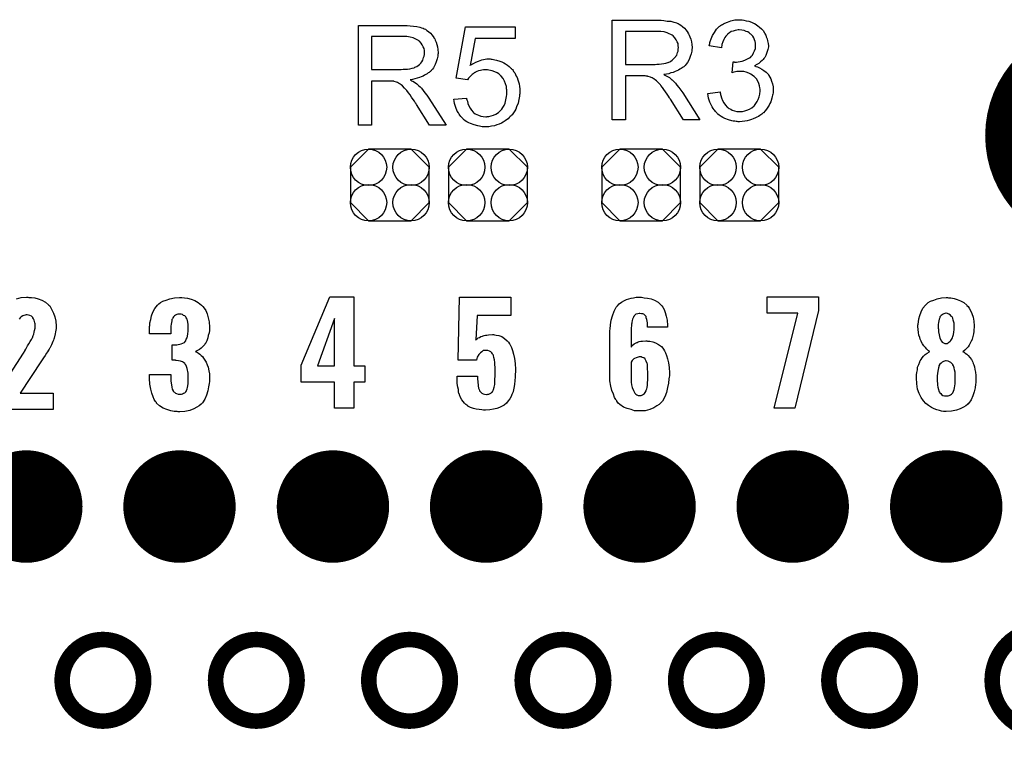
# Model space of a CAD drawing. Extents: x -0.07 to 0.95, y -0.15 to 2.1.
# Tile 17 of 23: x 0.3 to 0.68, y 0.96 to 1.23. Entities that reach past the tile are written whole.
import ezdxf

# ---------------------------------------------------------------- set-up
doc = ezdxf.new("R2010")
doc.units = 0
doc.layers.get('0').update_dxf_attribs({"linetype": 'CONTINUOUS'})
for name, color, linetype in [('gko', 6, 'CONTINUOUS'), ('gto', 2, 'CONTINUOUS'), ('gts', 1, 'CONTINUOUS')]:
    doc.layers.add(name, color=color, linetype=linetype)

# ---------------------------------------------------------------- blocks, each defined once
blk = doc.blocks.new('D47')
at = {"const_width": 0.003}
blk.add_lwpolyline([(-0.0015, 0, 1), (0.0015, 0, 1)], format="xyb", close=True, dxfattribs=at)
blk = doc.blocks.new('D41')
at = {"const_width": 0.0433}
blk.add_lwpolyline([(-0.02165, 0, 1), (0.02165, 0, 1)], format="xyb", close=True, dxfattribs=at)
blk = doc.blocks.new('D84')
blk.add_lwpolyline([(-0.0152, 0.0068), (-0.0152, -0.0068), (-0.0082, -0.0138), (0.0082, -0.0138), (0.0152, -0.0068), (0.0152, 0.0068), (0.0082, 0.0138), (-0.0082, 0.0138)], close=True)
for centre in [(-0.0082, 0.0068), (0.0082, 0.0068), (-0.0082, -0.0068), (0.0082, -0.0068)]:
    blk.add_circle(centre, 0.007)
blk = doc.blocks.new('D61')
at = {"const_width": 0.02165}
blk.add_lwpolyline([(-0.010825, 0, 1), (0.010825, 0, 1)], format="xyb", close=True, dxfattribs=at)

msp = doc.modelspace()

# ---------------------------------------------------------------- linework, layer by layer
at = {"layer": 'gko', "color": 6, "const_width": 0.006}
for points in [[(0.6941, 1, 1), (0.6941, 0.9606)], [(0.3476, 0.9803, 1), (0.3162, 0.9803)], [(0.4067, 0.9803, 1), (0.3753, 0.9803)], [(0.4657, 0.9803, 1), (0.4343, 0.9803)], [(0.5248, 0.9803, 1), (0.4934, 0.9803)], [(0.5839, 0.9803, 1), (0.5525, 0.9803)], [(0.6429, 0.9803, 1), (0.6115, 0.9803)], [(0.3162, 0.9803, 1), (0.3476, 0.9803)], [(0.3753, 0.9803, 1), (0.4067, 0.9803)], [(0.4343, 0.9803, 1), (0.4657, 0.9803)], [(0.4934, 0.9803, 1), (0.5248, 0.9803)], [(0.5525, 0.9803, 1), (0.5839, 0.9803)], [(0.6115, 0.9803, 1), (0.6429, 0.9803)]]:
    msp.add_lwpolyline(points, format="xyb", dxfattribs=at)
for points in [[(0.3162, 0.9803), (0.3162, 0.9803)], [(0.3476, 0.9803), (0.3476, 0.9803)], [(0.3476, 0.9803), (0.3476, 0.9803)], [(0.3753, 0.9803), (0.3753, 0.9803)], [(0.4067, 0.9803), (0.4067, 0.9803)], [(0.4067, 0.9803), (0.4067, 0.9803)], [(0.4343, 0.9803), (0.4343, 0.9803)], [(0.4657, 0.9803), (0.4657, 0.9803)], [(0.4657, 0.9803), (0.4657, 0.9803)], [(0.4934, 0.9803), (0.4934, 0.9803)], [(0.5248, 0.9803), (0.5248, 0.9803)], [(0.5248, 0.9803), (0.5248, 0.9803)], [(0.5525, 0.9803), (0.5525, 0.9803)], [(0.5839, 0.9803), (0.5839, 0.9803)], [(0.5839, 0.9803), (0.5839, 0.9803)], [(0.6115, 0.9803), (0.6115, 0.9803)], [(0.6429, 0.9803), (0.6429, 0.9803)], [(0.6429, 0.9803), (0.6429, 0.9803)]]:
    msp.add_lwpolyline(points, dxfattribs=at)
at = {"layer": 'gto', "color": 2}
for points in [[(0.5464, 1.2344), (0.5469, 1.2344), (0.548, 1.2343), (0.5492, 1.2341), (0.5506, 1.234), (0.5518, 1.2337), (0.5524, 1.2335), (0.5529, 1.2334), (0.553, 1.2334), (0.553, 1.2333), (0.5534, 1.2331), (0.5539, 1.2329), (0.5545, 1.2325), (0.5551, 1.232), (0.5559, 1.2314), (0.5565, 1.2306), (0.5572, 1.2297), (0.5572, 1.2296), (0.5572, 1.2296), (0.5575, 1.2292), (0.5577, 1.2287), (0.558, 1.228), (0.5583, 1.2271), (0.5586, 1.2261), (0.5587, 1.2251), (0.5588, 1.2239), (0.5588, 1.2239), (0.5588, 1.2237), (0.5588, 1.2235), (0.5587, 1.2233), (0.5587, 1.2229), (0.5587, 1.2225), (0.5585, 1.2215), (0.5581, 1.2204), (0.5577, 1.2193), (0.557, 1.2181), (0.5566, 1.2175), (0.5561, 1.217), (0.5561, 1.2169), (0.556, 1.2169), (0.5559, 1.2167), (0.5556, 1.2165), (0.5554, 1.2163), (0.555, 1.2161), (0.5546, 1.2158), (0.5541, 1.2155), (0.5536, 1.2152), (0.553, 1.2149), (0.5523, 1.2146), (0.5516, 1.2143), (0.5507, 1.2141), (0.5499, 1.2138), (0.549, 1.2136), (0.548, 1.2135), (0.5481, 1.2134), (0.5483, 1.2133), (0.5486, 1.2131), (0.5491, 1.2129), (0.5501, 1.2123), (0.5506, 1.2119), (0.551, 1.2115), (0.5511, 1.2114), (0.5514, 1.2112), (0.5519, 1.2107), (0.5524, 1.2102), (0.553, 1.2094), (0.5537, 1.2085), (0.5545, 1.2075), (0.5552, 1.2064), (0.5618, 1.196), (0.5555, 1.196), (0.5505, 1.204), (0.5505, 1.204), (0.5504, 1.2042), (0.5502, 1.2043), (0.5501, 1.2045), (0.5497, 1.2052), (0.5492, 1.2059), (0.5486, 1.2068), (0.548, 1.2077), (0.5474, 1.2085), (0.5468, 1.2093), (0.5468, 1.2093), (0.5466, 1.2095), (0.5463, 1.2099), (0.5459, 1.2103), (0.5451, 1.2111), (0.5446, 1.2115), (0.5442, 1.2118), (0.5441, 1.2119), (0.544, 1.2119), (0.5438, 1.212), (0.5435, 1.2122), (0.5431, 1.2124), (0.5428, 1.2125), (0.5419, 1.2128), (0.5418, 1.2128), (0.5417, 1.2129), (0.5415, 1.2129), (0.5412, 1.2129), (0.5408, 1.213), (0.5404, 1.213), (0.5398, 1.213), (0.5332, 1.213), (0.5332, 1.196), (0.5281, 1.196), (0.5281, 1.2344), (0.5459, 1.2344), (0.5464, 1.2344)], [(0.5781, 1.2345), (0.5788, 1.2344), (0.5797, 1.2342), (0.5807, 1.234), (0.5817, 1.2336), (0.5827, 1.2332), (0.5827, 1.2332), (0.5828, 1.2331), (0.5831, 1.233), (0.5836, 1.2326), (0.5842, 1.2322), (0.5848, 1.2317), (0.5855, 1.2311), (0.5862, 1.2304), (0.5867, 1.2295), (0.5868, 1.2294), (0.5869, 1.2291), (0.5872, 1.2286), (0.5874, 1.228), (0.5877, 1.2273), (0.5879, 1.2265), (0.5881, 1.2255), (0.5882, 1.2246), (0.5882, 1.2245), (0.5882, 1.2241), (0.5881, 1.2237), (0.588, 1.2231), (0.5878, 1.2224), (0.5875, 1.2216), (0.5872, 1.2208), (0.5868, 1.22), (0.5867, 1.2199), (0.5865, 1.2197), (0.5862, 1.2193), (0.5858, 1.2189), (0.5852, 1.2184), (0.5845, 1.2178), (0.5838, 1.2173), (0.5828, 1.2168), (0.5829, 1.2168), (0.583, 1.2168), (0.5832, 1.2167), (0.5834, 1.2166), (0.584, 1.2164), (0.5848, 1.2161), (0.5857, 1.2156), (0.5865, 1.2151), (0.5874, 1.2144), (0.5882, 1.2135), (0.5882, 1.2134), (0.5884, 1.2131), (0.5888, 1.2125), (0.5891, 1.2118), (0.5894, 1.2109), (0.5898, 1.2099), (0.59, 1.2087), (0.59, 1.2073), (0.59, 1.2073), (0.59, 1.2071), (0.59, 1.2068), (0.59, 1.2065), (0.5899, 1.206), (0.5898, 1.2055), (0.5897, 1.205), (0.5896, 1.2044), (0.5892, 1.203), (0.5888, 1.2023), (0.5885, 1.2017), (0.588, 1.2009), (0.5875, 1.2002), (0.587, 1.1995), (0.5863, 1.1988), (0.5863, 1.1988), (0.5862, 1.1987), (0.5859, 1.1985), (0.5857, 1.1983), (0.5853, 1.198), (0.5849, 1.1977), (0.5844, 1.1974), (0.5838, 1.1971), (0.5832, 1.1968), (0.5824, 1.1964), (0.5817, 1.1962), (0.5809, 1.1959), (0.58, 1.1957), (0.5791, 1.1955), (0.5781, 1.1954), (0.5771, 1.1953), (0.5766, 1.1953), (0.5762, 1.1954), (0.5758, 1.1954), (0.5753, 1.1955), (0.5747, 1.1956), (0.5741, 1.1957), (0.5728, 1.1961), (0.5714, 1.1966), (0.5707, 1.1969), (0.57, 1.1973), (0.5693, 1.1978), (0.5687, 1.1983), (0.5686, 1.1984), (0.5685, 1.1985), (0.5683, 1.1987), (0.5682, 1.1989), (0.5679, 1.1992), (0.5676, 1.1996), (0.5673, 1.1999), (0.567, 1.2004), (0.5666, 1.201), (0.5663, 1.2016), (0.5657, 1.2029), (0.5652, 1.2044), (0.565, 1.2053), (0.5649, 1.2062), (0.5696, 1.2068), (0.5696, 1.2067), (0.5697, 1.2066), (0.5697, 1.2064), (0.5698, 1.2061), (0.5698, 1.2058), (0.5699, 1.2054), (0.5702, 1.2045), (0.5706, 1.2035), (0.5711, 1.2026), (0.5717, 1.2017), (0.5723, 1.2009), (0.5724, 1.2009), (0.5727, 1.2007), (0.5731, 1.2004), (0.5737, 1.2001), (0.5743, 1.1998), (0.5752, 1.1995), (0.5761, 1.1993), (0.5771, 1.1992), (0.5774, 1.1992), (0.5777, 1.1993), (0.5783, 1.1993), (0.5791, 1.1995), (0.5799, 1.1998), (0.5809, 1.2002), (0.5818, 1.2007), (0.5827, 1.2015), (0.5828, 1.2016), (0.5831, 1.2019), (0.5834, 1.2024), (0.5839, 1.2031), (0.5843, 1.2039), (0.5847, 1.2049), (0.5849, 1.206), (0.585, 1.2072), (0.585, 1.2073), (0.585, 1.2074), (0.585, 1.2075), (0.585, 1.2078), (0.5849, 1.2084), (0.5848, 1.2091), (0.5845, 1.21), (0.5842, 1.2109), (0.5836, 1.2118), (0.5829, 1.2126), (0.5828, 1.2127), (0.5825, 1.2129), (0.582, 1.2133), (0.5814, 1.2136), (0.5807, 1.214), (0.5797, 1.2144), (0.5787, 1.2146), (0.5775, 1.2147), (0.577, 1.2147), (0.5766, 1.2146), (0.5761, 1.2146), (0.5756, 1.2145), (0.5749, 1.2144), (0.5742, 1.2142), (0.5747, 1.2184), (0.575, 1.2184), (0.5752, 1.2183), (0.5759, 1.2183), (0.5766, 1.2184), (0.5773, 1.2185), (0.5781, 1.2187), (0.5791, 1.219), (0.5799, 1.2194), (0.5809, 1.2199), (0.5809, 1.2199), (0.581, 1.2199), (0.5813, 1.2201), (0.5817, 1.2205), (0.5821, 1.221), (0.5825, 1.2218), (0.5829, 1.2226), (0.5832, 1.2235), (0.5833, 1.2241), (0.5833, 1.2247), (0.5833, 1.2247), (0.5833, 1.2248), (0.5833, 1.2251), (0.5832, 1.2256), (0.5831, 1.2262), (0.5829, 1.2269), (0.5826, 1.2276), (0.5822, 1.2283), (0.5815, 1.229), (0.5815, 1.229), (0.5812, 1.2292), (0.5808, 1.2295), (0.5803, 1.2299), (0.5797, 1.2301), (0.5789, 1.2304), (0.578, 1.2306), (0.577, 1.2307), (0.5766, 1.2307), (0.5761, 1.2306), (0.5754, 1.2305), (0.5747, 1.2302), (0.5739, 1.23), (0.5732, 1.2295), (0.5724, 1.229), (0.5724, 1.2289), (0.5722, 1.2286), (0.5718, 1.2282), (0.5714, 1.2277), (0.5711, 1.227), (0.5707, 1.2261), (0.5703, 1.225), (0.5701, 1.2238), (0.5654, 1.2246), (0.5654, 1.2247), (0.5655, 1.2249), (0.5655, 1.2251), (0.5656, 1.2254), (0.5657, 1.2258), (0.5658, 1.2262), (0.5662, 1.2273), (0.5667, 1.2285), (0.5674, 1.2297), (0.5682, 1.2309), (0.5693, 1.232), (0.5693, 1.232), (0.5695, 1.2321), (0.5696, 1.2322), (0.5698, 1.2324), (0.5701, 1.2326), (0.5705, 1.2328), (0.5709, 1.233), (0.5714, 1.2333), (0.5725, 1.2337), (0.5738, 1.2342), (0.5753, 1.2345), (0.5761, 1.2346), (0.5774, 1.2346), (0.5781, 1.2345)], [(0.4486, 1.2324), (0.4491, 1.2324), (0.4502, 1.2323), (0.4515, 1.2321), (0.4528, 1.232), (0.454, 1.2317), (0.4546, 1.2315), (0.4551, 1.2314), (0.4552, 1.2314), (0.4552, 1.2313), (0.4556, 1.2311), (0.4561, 1.2309), (0.4567, 1.2305), (0.4573, 1.23), (0.4581, 1.2294), (0.4587, 1.2286), (0.4594, 1.2277), (0.4594, 1.2276), (0.4594, 1.2276), (0.4597, 1.2272), (0.4599, 1.2267), (0.4602, 1.226), (0.4605, 1.2251), (0.4608, 1.2241), (0.4609, 1.2231), (0.461, 1.2219), (0.461, 1.2219), (0.461, 1.2218), (0.461, 1.2215), (0.4609, 1.2213), (0.4609, 1.2209), (0.4609, 1.2205), (0.4607, 1.2195), (0.4603, 1.2184), (0.4599, 1.2173), (0.4592, 1.2161), (0.4588, 1.2155), (0.4583, 1.215), (0.4583, 1.2149), (0.4582, 1.2149), (0.4581, 1.2147), (0.4578, 1.2145), (0.4576, 1.2143), (0.4572, 1.2141), (0.4568, 1.2138), (0.4563, 1.2135), (0.4558, 1.2132), (0.4552, 1.2129), (0.4545, 1.2126), (0.4538, 1.2123), (0.453, 1.2121), (0.4521, 1.2118), (0.4512, 1.2116), (0.4502, 1.2115), (0.4503, 1.2114), (0.4505, 1.2113), (0.4508, 1.2111), (0.4513, 1.2109), (0.4523, 1.2103), (0.4528, 1.2099), (0.4532, 1.2095), (0.4533, 1.2094), (0.4536, 1.2092), (0.4541, 1.2087), (0.4546, 1.2082), (0.4552, 1.2074), (0.4559, 1.2065), (0.4567, 1.2055), (0.4574, 1.2044), (0.4641, 1.194), (0.4577, 1.194), (0.4527, 1.202), (0.4527, 1.202), (0.4526, 1.2022), (0.4525, 1.2023), (0.4523, 1.2025), (0.4519, 1.2032), (0.4514, 1.2039), (0.4508, 1.2048), (0.4502, 1.2057), (0.4496, 1.2065), (0.449, 1.2073), (0.449, 1.2073), (0.4488, 1.2075), (0.4485, 1.2079), (0.4481, 1.2083), (0.4473, 1.2091), (0.4468, 1.2095), (0.4464, 1.2098), (0.4463, 1.2099), (0.4462, 1.2099), (0.446, 1.21), (0.4457, 1.2102), (0.4453, 1.2104), (0.445, 1.2105), (0.4441, 1.2108), (0.444, 1.2108), (0.4439, 1.2109), (0.4437, 1.2109), (0.4434, 1.2109), (0.443, 1.211), (0.4426, 1.211), (0.442, 1.211), (0.4354, 1.211), (0.4354, 1.194), (0.4303, 1.194), (0.4303, 1.2324), (0.4481, 1.2324), (0.4486, 1.2324)], [(0.4907, 1.2274), (0.4753, 1.2274), (0.4733, 1.217), (0.4733, 1.2171), (0.4734, 1.2171), (0.4736, 1.2173), (0.4739, 1.2174), (0.4742, 1.2176), (0.4746, 1.2178), (0.4755, 1.2183), (0.4766, 1.2187), (0.4778, 1.2191), (0.4791, 1.2194), (0.4798, 1.2195), (0.481, 1.2195), (0.4814, 1.2194), (0.4818, 1.2194), (0.4823, 1.2193), (0.4829, 1.2192), (0.4835, 1.219), (0.4848, 1.2186), (0.4855, 1.2184), (0.4863, 1.218), (0.487, 1.2176), (0.4877, 1.2171), (0.4884, 1.2166), (0.489, 1.216), (0.4891, 1.2159), (0.4892, 1.2158), (0.4894, 1.2156), (0.4896, 1.2154), (0.4899, 1.215), (0.4901, 1.2146), (0.4905, 1.2141), (0.4908, 1.2135), (0.4911, 1.2129), (0.4914, 1.2123), (0.4917, 1.2115), (0.492, 1.2107), (0.4922, 1.2099), (0.4924, 1.2089), (0.4925, 1.208), (0.4925, 1.207), (0.4925, 1.2069), (0.4925, 1.2068), (0.4925, 1.2065), (0.4925, 1.2061), (0.4924, 1.2057), (0.4924, 1.2052), (0.4922, 1.2045), (0.4921, 1.2039), (0.4918, 1.2025), (0.4912, 1.201), (0.4909, 1.2002), (0.4905, 1.1995), (0.49, 1.1987), (0.4895, 1.198), (0.4894, 1.1979), (0.4893, 1.1978), (0.4891, 1.1976), (0.4888, 1.1973), (0.4884, 1.1969), (0.488, 1.1965), (0.4874, 1.1961), (0.4868, 1.1957), (0.4861, 1.1952), (0.4854, 1.1948), (0.4845, 1.1944), (0.4836, 1.1941), (0.4827, 1.1938), (0.4816, 1.1936), (0.4805, 1.1934), (0.4794, 1.1933), (0.4789, 1.1933), (0.4785, 1.1934), (0.478, 1.1934), (0.4775, 1.1935), (0.4769, 1.1936), (0.4763, 1.1937), (0.4749, 1.1941), (0.4735, 1.1946), (0.4728, 1.1949), (0.4721, 1.1953), (0.4714, 1.1957), (0.4708, 1.1962), (0.4707, 1.1963), (0.4706, 1.1963), (0.4705, 1.1966), (0.4703, 1.1968), (0.47, 1.1971), (0.4697, 1.1974), (0.4694, 1.1978), (0.4691, 1.1983), (0.4688, 1.1988), (0.4684, 1.1994), (0.4678, 1.2008), (0.4673, 1.2023), (0.4672, 1.2032), (0.467, 1.204), (0.472, 1.2044), (0.472, 1.2044), (0.472, 1.2043), (0.472, 1.2041), (0.4721, 1.2038), (0.4723, 1.2032), (0.4725, 1.2024), (0.4728, 1.2015), (0.4733, 1.2006), (0.4738, 1.1998), (0.4745, 1.199), (0.4746, 1.1989), (0.4748, 1.1987), (0.4753, 1.1984), (0.4759, 1.1981), (0.4765, 1.1978), (0.4774, 1.1975), (0.4783, 1.1973), (0.4794, 1.1972), (0.4797, 1.1972), (0.4799, 1.1973), (0.4806, 1.1973), (0.4814, 1.1976), (0.4823, 1.1978), (0.4833, 1.1983), (0.4843, 1.1989), (0.4847, 1.1993), (0.4851, 1.1998), (0.4852, 1.1998), (0.4853, 1.1999), (0.4854, 1.2), (0.4855, 1.2002), (0.4859, 1.2008), (0.4864, 1.2016), (0.4868, 1.2025), (0.4871, 1.2037), (0.4874, 1.2051), (0.4875, 1.2058), (0.4875, 1.2066), (0.4875, 1.2067), (0.4875, 1.2068), (0.4875, 1.207), (0.4875, 1.2073), (0.4875, 1.2076), (0.4874, 1.208), (0.4873, 1.2089), (0.487, 1.2099), (0.4866, 1.211), (0.486, 1.212), (0.4853, 1.2129), (0.4853, 1.213), (0.4851, 1.213), (0.4849, 1.2133), (0.4844, 1.2137), (0.4837, 1.2141), (0.4828, 1.2145), (0.4818, 1.2149), (0.4806, 1.2152), (0.48, 1.2153), (0.4789, 1.2153), (0.4785, 1.2153), (0.4779, 1.2152), (0.4773, 1.215), (0.4766, 1.2149), (0.4759, 1.2146), (0.4752, 1.2143), (0.4751, 1.2142), (0.4749, 1.2141), (0.4745, 1.2138), (0.4741, 1.2135), (0.4737, 1.2131), (0.4732, 1.2126), (0.4727, 1.2121), (0.4723, 1.2115), (0.4679, 1.2121), (0.4716, 1.2319), (0.4907, 1.2319), (0.4907, 1.2274)], [(0.5453, 1.2301), (0.5332, 1.2301), (0.5332, 1.2174), (0.5446, 1.2174), (0.5453, 1.2175), (0.5461, 1.2175), (0.547, 1.2176), (0.5479, 1.2177), (0.5487, 1.2179), (0.5495, 1.2181), (0.5496, 1.2181), (0.5499, 1.2183), (0.5502, 1.2184), (0.5506, 1.2186), (0.5511, 1.219), (0.5516, 1.2194), (0.5521, 1.2199), (0.5525, 1.2204), (0.5526, 1.2205), (0.5527, 1.2207), (0.5529, 1.221), (0.5531, 1.2215), (0.5532, 1.222), (0.5534, 1.2225), (0.5535, 1.2232), (0.5536, 1.2239), (0.5536, 1.2239), (0.5536, 1.224), (0.5535, 1.2243), (0.5535, 1.2248), (0.5534, 1.2255), (0.5531, 1.2261), (0.5527, 1.2269), (0.5522, 1.2276), (0.5516, 1.2284), (0.5515, 1.2284), (0.5512, 1.2286), (0.5507, 1.2289), (0.55, 1.2292), (0.5492, 1.2296), (0.5481, 1.2299), (0.5468, 1.2301), (0.5453, 1.2301)], [(0.4475, 1.2281), (0.4354, 1.2281), (0.4354, 1.2154), (0.4468, 1.2154), (0.4475, 1.2155), (0.4483, 1.2155), (0.4492, 1.2156), (0.4501, 1.2157), (0.451, 1.2159), (0.4517, 1.2161), (0.4518, 1.2161), (0.4521, 1.2163), (0.4524, 1.2164), (0.4528, 1.2166), (0.4533, 1.217), (0.4538, 1.2174), (0.4543, 1.2179), (0.4547, 1.2184), (0.4548, 1.2185), (0.4549, 1.2187), (0.4551, 1.219), (0.4553, 1.2195), (0.4554, 1.22), (0.4556, 1.2205), (0.4557, 1.2212), (0.4558, 1.2219), (0.4558, 1.2219), (0.4558, 1.222), (0.4557, 1.2223), (0.4557, 1.2228), (0.4556, 1.2235), (0.4553, 1.2241), (0.4549, 1.2249), (0.4545, 1.2256), (0.4538, 1.2264), (0.4537, 1.2264), (0.4534, 1.2266), (0.453, 1.2269), (0.4522, 1.2272), (0.4514, 1.2276), (0.4503, 1.2279), (0.449, 1.2281), (0.4475, 1.2281)], [(0.3034, 1.1277), (0.3044, 1.1277), (0.3057, 1.1275), (0.307, 1.1271), (0.3084, 1.1266), (0.3098, 1.1259), (0.3109, 1.1249), (0.3111, 1.1247), (0.3114, 1.1244), (0.3119, 1.1237), (0.3124, 1.1227), (0.3129, 1.1216), (0.3134, 1.1202), (0.3138, 1.1185), (0.3139, 1.1166), (0.3139, 1.1165), (0.3139, 1.1162), (0.3139, 1.1157), (0.3138, 1.1151), (0.3137, 1.1144), (0.3135, 1.1137), (0.3131, 1.112), (0.3131, 1.1119), (0.313, 1.1117), (0.3129, 1.1113), (0.3126, 1.1107), (0.3121, 1.1094), (0.3114, 1.1081), (0.3113, 1.108), (0.3112, 1.1078), (0.3109, 1.1074), (0.3106, 1.1068), (0.3102, 1.1062), (0.3096, 1.1054), (0.309, 1.1044), (0.3083, 1.1033), (0.3, 1.0909), (0.3128, 1.0909), (0.3128, 1.0845), (0.2909, 1.0845)], [(0.2986, 1.1272), (0.3004, 1.1277), (0.3025, 1.1278), (0.303, 1.1278), (0.3034, 1.1277)], [(0.3623, 1.1277), (0.3633, 1.1276), (0.3645, 1.1274), (0.3659, 1.127), (0.3673, 1.1265), (0.3686, 1.1257), (0.3699, 1.1247), (0.37, 1.1246), (0.3704, 1.1242), (0.3709, 1.1235), (0.3715, 1.1226), (0.372, 1.1214), (0.3725, 1.1199), (0.3728, 1.1183), (0.373, 1.1163), (0.373, 1.1161), (0.373, 1.1157), (0.3729, 1.1149), (0.3728, 1.1141), (0.3725, 1.1131), (0.3723, 1.1121), (0.3719, 1.111), (0.3714, 1.11), (0.3713, 1.1099), (0.3711, 1.1096), (0.3708, 1.1092), (0.3703, 1.1087), (0.3698, 1.1082), (0.3691, 1.1077), (0.3683, 1.1073), (0.3675, 1.1069), (0.3675, 1.1069), (0.3677, 1.1068), (0.368, 1.1067), (0.3683, 1.1065), (0.3687, 1.1062), (0.3692, 1.1058), (0.3697, 1.1054), (0.3702, 1.1049), (0.3707, 1.1043), (0.3712, 1.1036), (0.3717, 1.1028), (0.3721, 1.1018), (0.3725, 1.1008), (0.3727, 1.0995), (0.3729, 1.0983), (0.373, 1.0968), (0.373, 1.0967), (0.373, 1.0965), (0.373, 1.0962), (0.373, 1.0958), (0.3729, 1.0953), (0.3728, 1.0946), (0.3726, 1.0933), (0.3723, 1.0917), (0.3718, 1.0901), (0.3711, 1.0885), (0.3702, 1.0871), (0.37, 1.0869), (0.3697, 1.0866), (0.369, 1.086), (0.3681, 1.0854), (0.3669, 1.0848), (0.3654, 1.0842), (0.3635, 1.0838), (0.3615, 1.0837), (0.3609, 1.0837), (0.3605, 1.0838), (0.36, 1.0838), (0.3594, 1.0838), (0.358, 1.0841), (0.3565, 1.0845), (0.3551, 1.0851), (0.3537, 1.0859), (0.3525, 1.087), (0.3525, 1.0872), (0.3521, 1.0876), (0.3517, 1.0884), (0.3512, 1.0894), (0.3507, 1.0908), (0.3503, 1.0924), (0.35, 1.0943), (0.3499, 1.0965), (0.3499, 1.098), (0.358, 1.098), (0.358, 1.0966), (0.358, 1.0964), (0.358, 1.0961), (0.3581, 1.0954), (0.3582, 1.0948), (0.3585, 1.0932), (0.3586, 1.0924), (0.3589, 1.0918), (0.3589, 1.0918), (0.359, 1.0916), (0.3592, 1.0914), (0.3595, 1.0912), (0.3599, 1.0908), (0.3603, 1.0907), (0.3609, 1.0905), (0.3615, 1.0904), (0.3619, 1.0904), (0.3622, 1.0905), (0.3626, 1.0906), (0.363, 1.0908), (0.3635, 1.091), (0.3639, 1.0913), (0.3641, 1.0918), (0.3641, 1.0919), (0.3642, 1.0921), (0.3644, 1.0925), (0.3645, 1.093), (0.3646, 1.0937), (0.3647, 1.0945), (0.3648, 1.0954), (0.3648, 1.0966), (0.3648, 1.0968), (0.3648, 1.0972), (0.3647, 1.0978), (0.3647, 1.0986), (0.3644, 1.1003), (0.3641, 1.1011), (0.3638, 1.1018), (0.3637, 1.1018), (0.3636, 1.102), (0.3634, 1.1023), (0.363, 1.1026), (0.3625, 1.1029), (0.3618, 1.1032), (0.361, 1.1033), (0.3601, 1.1034), (0.36, 1.1034), (0.3599, 1.1035), (0.3586, 1.1035), (0.3586, 1.1095), (0.3604, 1.1095), (0.3609, 1.1096), (0.3615, 1.1097), (0.3621, 1.1098), (0.3627, 1.1101), (0.3633, 1.1104), (0.3637, 1.1109), (0.3638, 1.111), (0.3639, 1.1112), (0.364, 1.1116), (0.3643, 1.1121), (0.3645, 1.1128), (0.3646, 1.1137), (0.3647, 1.1147), (0.3648, 1.1158), (0.3648, 1.1159), (0.3648, 1.1163), (0.3648, 1.1168), (0.3647, 1.1174), (0.3645, 1.1188), (0.3643, 1.1193), (0.364, 1.1199), (0.364, 1.12), (0.3639, 1.1202), (0.3637, 1.1203), (0.3635, 1.1206), (0.363, 1.1208), (0.3626, 1.1211), (0.362, 1.1212), (0.3614, 1.1212), (0.361, 1.1212), (0.3607, 1.1212), (0.3604, 1.1211), (0.3599, 1.1209), (0.3595, 1.1206), (0.3591, 1.1202), (0.3588, 1.1198), (0.3588, 1.1197), (0.3587, 1.1195), (0.3585, 1.1192), (0.3585, 1.1187), (0.3583, 1.1181), (0.3582, 1.1174), (0.3581, 1.1166), (0.358, 1.1156), (0.358, 1.1137), (0.3499, 1.1137), (0.3499, 1.116), (0.3499, 1.1161), (0.3499, 1.1163), (0.3499, 1.1165), (0.35, 1.1169), (0.35, 1.1174), (0.35, 1.1179), (0.3503, 1.1192), (0.3506, 1.1206), (0.3511, 1.122), (0.3519, 1.1234), (0.3529, 1.1247), (0.353, 1.1248), (0.3535, 1.1252), (0.3541, 1.1257), (0.355, 1.1262), (0.3563, 1.1267), (0.3577, 1.1272), (0.3595, 1.1276), (0.3614, 1.1277), (0.3619, 1.1277), (0.3623, 1.1277)], [(0.4285, 1.1014), (0.4328, 1.1014), (0.4328, 1.0951), (0.4285, 1.0951), (0.4285, 1.0851), (0.4211, 1.0851), (0.4211, 1.0951), (0.4082, 1.0951), (0.4082, 1.1016), (0.4193, 1.1279), (0.4285, 1.1279), (0.4285, 1.1014)], [(0.489, 1.1207), (0.476, 1.1207), (0.4755, 1.1114), (0.4755, 1.1114), (0.4755, 1.1113), (0.4755, 1.1114), (0.4757, 1.1115), (0.4761, 1.1118), (0.4764, 1.1121), (0.4769, 1.1123), (0.4774, 1.1126), (0.478, 1.1128), (0.4781, 1.1128), (0.4784, 1.1129), (0.4787, 1.113), (0.4792, 1.1132), (0.4798, 1.1132), (0.4804, 1.1133), (0.4819, 1.1134), (0.4824, 1.1134), (0.4827, 1.1133), (0.4834, 1.1132), (0.4844, 1.113), (0.4855, 1.1126), (0.4866, 1.1119), (0.4876, 1.111), (0.4881, 1.1105), (0.4885, 1.1098), (0.4886, 1.1097), (0.4889, 1.1092), (0.4893, 1.1084), (0.4897, 1.1072), (0.49, 1.1059), (0.4904, 1.1042), (0.4907, 1.1022), (0.4908, 1.0999), (0.4908, 1.0998), (0.4908, 1.0997), (0.4908, 1.0994), (0.4908, 1.0991), (0.4907, 1.0982), (0.4907, 1.097), (0.4905, 1.0957), (0.4904, 1.0942), (0.4902, 1.0928), (0.4899, 1.0915), (0.4899, 1.0913), (0.4897, 1.0909), (0.4894, 1.0903), (0.4891, 1.0896), (0.4886, 1.0887), (0.488, 1.0879), (0.4873, 1.087), (0.4864, 1.0862), (0.4864, 1.0862), (0.4859, 1.0859), (0.4854, 1.0857), (0.4846, 1.0853), (0.4836, 1.0849), (0.4824, 1.0847), (0.4809, 1.0844), (0.4793, 1.0843), (0.4785, 1.0843), (0.4778, 1.0844), (0.4768, 1.0845), (0.4757, 1.0847), (0.4746, 1.085), (0.4735, 1.0853), (0.4725, 1.0858), (0.4724, 1.0859), (0.4721, 1.0862), (0.4717, 1.0865), (0.4712, 1.087), (0.4707, 1.0876), (0.4701, 1.0883), (0.4696, 1.0892), (0.4692, 1.0902), (0.4692, 1.0904), (0.469, 1.0907), (0.4689, 1.0914), (0.4688, 1.0922), (0.4686, 1.0932), (0.4684, 1.0945), (0.4684, 1.0958), (0.4683, 1.0974), (0.4762, 1.0974), (0.4762, 1.0972), (0.4762, 1.0968), (0.4762, 1.0962), (0.4763, 1.0953), (0.4764, 1.0936), (0.4766, 1.0927), (0.4769, 1.092), (0.4769, 1.0919), (0.477, 1.0917), (0.4772, 1.0915), (0.4775, 1.0912), (0.4779, 1.0908), (0.4784, 1.0906), (0.4789, 1.0904), (0.4796, 1.0903), (0.4799, 1.0903), (0.4802, 1.0904), (0.4805, 1.0905), (0.4813, 1.0908), (0.4816, 1.0911), (0.4819, 1.0914), (0.4819, 1.0915), (0.482, 1.0916), (0.4822, 1.0918), (0.4824, 1.0922), (0.4826, 1.0931), (0.4829, 1.0942), (0.4829, 1.0943), (0.4829, 1.0946), (0.4829, 1.095), (0.4829, 1.0956), (0.4829, 1.0963), (0.483, 1.0972), (0.483, 1.0983), (0.483, 1.0996), (0.483, 1.0997), (0.483, 1.0997), (0.483, 1.1002), (0.483, 1.1009), (0.4829, 1.1017), (0.4829, 1.1027), (0.4827, 1.1037), (0.4825, 1.1046), (0.4823, 1.1054), (0.4823, 1.1055), (0.4821, 1.1057), (0.4819, 1.106), (0.4817, 1.1064), (0.4813, 1.1067), (0.4808, 1.107), (0.4801, 1.1072), (0.4794, 1.1073), (0.4793, 1.1073), (0.4789, 1.1072), (0.4784, 1.1072), (0.4779, 1.1068), (0.4773, 1.1064), (0.4767, 1.1057), (0.4761, 1.1047), (0.4759, 1.1042), (0.4758, 1.1035), (0.4687, 1.1035), (0.4693, 1.1278), (0.489, 1.1278), (0.489, 1.1207)], [(0.5404, 1.1276), (0.5417, 1.1274), (0.5431, 1.1271), (0.5444, 1.1266), (0.5457, 1.1259), (0.5467, 1.125), (0.5468, 1.1249), (0.5472, 1.1245), (0.5476, 1.1239), (0.5481, 1.123), (0.5485, 1.1219), (0.5489, 1.1205), (0.5492, 1.1189), (0.5493, 1.1169), (0.5494, 1.1162), (0.5417, 1.1162), (0.5417, 1.1164), (0.5417, 1.1167), (0.5417, 1.1172), (0.5416, 1.1179), (0.5414, 1.1192), (0.5412, 1.1199), (0.5411, 1.1204), (0.5411, 1.1204), (0.541, 1.1205), (0.5408, 1.1207), (0.5406, 1.1209), (0.5402, 1.1212), (0.5398, 1.1214), (0.5393, 1.1214), (0.5387, 1.1215), (0.5384, 1.1215), (0.5379, 1.1214), (0.5372, 1.1212), (0.5366, 1.1207), (0.5365, 1.1205), (0.5363, 1.1204), (0.5362, 1.1201), (0.5361, 1.1198), (0.5359, 1.1193), (0.5357, 1.1188), (0.5356, 1.1181), (0.5356, 1.118), (0.5356, 1.1178), (0.5355, 1.1174), (0.5355, 1.1168), (0.5354, 1.116), (0.5354, 1.1151), (0.5353, 1.1141), (0.5353, 1.1129), (0.5353, 1.1086), (0.5355, 1.1087), (0.5358, 1.1092), (0.5365, 1.1098), (0.5375, 1.1104), (0.5376, 1.1104), (0.5377, 1.1104), (0.5381, 1.1106), (0.5385, 1.1107), (0.5391, 1.1109), (0.5397, 1.1109), (0.541, 1.111), (0.5414, 1.111), (0.5417, 1.1109), (0.5426, 1.1109), (0.5437, 1.1106), (0.5447, 1.1102), (0.5459, 1.1096), (0.547, 1.1088), (0.5479, 1.1077), (0.548, 1.1075), (0.5482, 1.1071), (0.5486, 1.1064), (0.549, 1.1054), (0.5494, 1.1041), (0.5497, 1.1025), (0.55, 1.1007), (0.5501, 1.0987), (0.5501, 1.0986), (0.5501, 1.0984), (0.5501, 1.098), (0.5501, 1.0975), (0.55, 1.097), (0.5499, 1.0963), (0.5497, 1.0947), (0.5494, 1.093), (0.549, 1.0911), (0.5483, 1.0894), (0.5474, 1.0878), (0.5473, 1.0876), (0.5469, 1.0872), (0.5462, 1.0865), (0.5453, 1.0859), (0.5441, 1.0852), (0.5426, 1.0845), (0.5407, 1.0841), (0.5397, 1.084), (0.5386, 1.084), (0.538, 1.084), (0.5376, 1.084), (0.5372, 1.084), (0.5366, 1.0841), (0.5353, 1.0845), (0.5338, 1.0849), (0.5324, 1.0855), (0.531, 1.0865), (0.5304, 1.087), (0.5298, 1.0877), (0.5298, 1.0878), (0.5298, 1.0879), (0.5296, 1.0881), (0.5294, 1.0884), (0.529, 1.0892), (0.5285, 1.0904), (0.5279, 1.0919), (0.5275, 1.0935), (0.5272, 1.0956), (0.5271, 1.0979), (0.5271, 1.1131), (0.5271, 1.1132), (0.5271, 1.1134), (0.5271, 1.1138), (0.5272, 1.1143), (0.5272, 1.1149), (0.5273, 1.1155), (0.5274, 1.1171), (0.5277, 1.1189), (0.5282, 1.1206), (0.5288, 1.1224), (0.5296, 1.1239), (0.5296, 1.124), (0.5297, 1.1241), (0.5301, 1.1245), (0.5308, 1.1252), (0.5317, 1.1259), (0.5328, 1.1265), (0.5336, 1.1269), (0.5344, 1.1272), (0.5353, 1.1274), (0.5362, 1.1276), (0.5373, 1.1278), (0.5394, 1.1278), (0.5404, 1.1276)], [(0.6075, 1.1226), (0.5984, 1.0851), (0.5905, 1.0851), (0.5995, 1.1216), (0.5878, 1.1216), (0.5878, 1.1279), (0.6075, 1.1279), (0.6075, 1.1226)], [(0.6576, 1.1276), (0.6585, 1.1275), (0.6597, 1.1273), (0.6609, 1.1269), (0.6622, 1.1264), (0.6635, 1.1257), (0.6646, 1.1247), (0.6647, 1.1246), (0.6651, 1.1242), (0.6656, 1.1236), (0.6661, 1.1227), (0.6666, 1.1215), (0.6671, 1.1201), (0.6674, 1.1185), (0.6675, 1.1167), (0.6675, 1.1165), (0.6675, 1.1161), (0.6674, 1.1154), (0.6673, 1.1146), (0.6672, 1.1137), (0.667, 1.1127), (0.6667, 1.1116), (0.6663, 1.1107), (0.6662, 1.1106), (0.6661, 1.1103), (0.6658, 1.1098), (0.6655, 1.1093), (0.6651, 1.1087), (0.6645, 1.108), (0.6639, 1.1074), (0.6631, 1.1068), (0.6632, 1.1068), (0.6636, 1.1066), (0.664, 1.1063), (0.6646, 1.1058), (0.6651, 1.1053), (0.6658, 1.1046), (0.6664, 1.1038), (0.6669, 1.1028), (0.667, 1.1028), (0.6671, 1.1023), (0.6673, 1.1018), (0.6676, 1.101), (0.6677, 1.1), (0.668, 1.0989), (0.6681, 1.0977), (0.6681, 1.0963), (0.6681, 1.0963), (0.6681, 1.0961), (0.6681, 1.0958), (0.6681, 1.0953), (0.6681, 1.0948), (0.668, 1.0943), (0.6678, 1.0929), (0.6675, 1.0914), (0.667, 1.0898), (0.6663, 1.0883), (0.6654, 1.087), (0.6652, 1.0868), (0.6649, 1.0865), (0.6642, 1.086), (0.6633, 1.0854), (0.6621, 1.0848), (0.6606, 1.0843), (0.6588, 1.0839), (0.6567, 1.0838), (0.6562, 1.0838), (0.6557, 1.0838), (0.6549, 1.0839), (0.6541, 1.0842), (0.6531, 1.0844), (0.6521, 1.0848), (0.651, 1.0853), (0.6499, 1.0861), (0.6489, 1.0869), (0.6479, 1.0879), (0.6471, 1.0892), (0.6463, 1.0907), (0.6457, 1.0924), (0.6454, 1.0944), (0.6452, 1.0967), (0.6452, 1.0968), (0.6452, 1.0968), (0.6452, 1.0973), (0.6453, 1.0979), (0.6454, 1.0988), (0.6456, 1.0998), (0.6457, 1.1008), (0.6461, 1.1019), (0.6465, 1.1029), (0.6466, 1.103), (0.6467, 1.1033), (0.647, 1.1038), (0.6474, 1.1044), (0.648, 1.1051), (0.6486, 1.1057), (0.6493, 1.1063), (0.6502, 1.1068), (0.6502, 1.1069), (0.6499, 1.1071), (0.6496, 1.1074), (0.6492, 1.1078), (0.6487, 1.1084), (0.6481, 1.1091), (0.6476, 1.1098), (0.6471, 1.1107), (0.647, 1.1108), (0.6469, 1.1111), (0.6467, 1.1116), (0.6465, 1.1123), (0.6462, 1.1132), (0.646, 1.1142), (0.6459, 1.1153), (0.6458, 1.1165), (0.6458, 1.1166), (0.6458, 1.1168), (0.6458, 1.117), (0.6459, 1.1174), (0.646, 1.1183), (0.6462, 1.1195), (0.6465, 1.1208), (0.647, 1.1222), (0.6477, 1.1236), (0.6487, 1.1247), (0.6488, 1.1249), (0.6492, 1.1252), (0.6498, 1.1257), (0.6507, 1.1262), (0.6519, 1.1267), (0.6532, 1.1272), (0.6549, 1.1276), (0.6567, 1.1277), (0.6572, 1.1277), (0.6576, 1.1276)], [(0.2909, 1.0903), (0.3013, 1.1063), (0.3019, 1.1073), (0.3019, 1.1074), (0.3022, 1.1078), (0.3025, 1.1083), (0.3029, 1.109), (0.3034, 1.1098), (0.3039, 1.1107), (0.3044, 1.1115), (0.3048, 1.1123), (0.3049, 1.1123), (0.3049, 1.1126), (0.3051, 1.113), (0.3053, 1.1136), (0.3054, 1.1143), (0.3056, 1.115), (0.3058, 1.1158), (0.3058, 1.1168), (0.3058, 1.1168), (0.3058, 1.1171), (0.3058, 1.1175), (0.3057, 1.1179), (0.3054, 1.119), (0.3052, 1.1195), (0.3049, 1.1199), (0.3049, 1.12), (0.3048, 1.1201), (0.3044, 1.1205), (0.3037, 1.1208), (0.3032, 1.1209), (0.3027, 1.121), (0.3024, 1.121), (0.3019, 1.1209), (0.3015, 1.1207), (0.301, 1.1206), (0.3004, 1.1202), (0.3, 1.1198), (0.2996, 1.1193)], [(0.4211, 1.1196), (0.4146, 1.1014), (0.4211, 1.1014), (0.4211, 1.1196)], [(0.6567, 1.1216), (0.6565, 1.1216), (0.6562, 1.1215), (0.6558, 1.1214), (0.6555, 1.1212), (0.6551, 1.121), (0.6547, 1.1207), (0.6543, 1.1202), (0.6543, 1.1201), (0.6542, 1.1199), (0.6541, 1.1196), (0.654, 1.1193), (0.6538, 1.1187), (0.6537, 1.1181), (0.6536, 1.1173), (0.6536, 1.1165), (0.6536, 1.1164), (0.6536, 1.1163), (0.6536, 1.1159), (0.6537, 1.1155), (0.6537, 1.1144), (0.654, 1.1133), (0.6543, 1.112), (0.6549, 1.1109), (0.6552, 1.1105), (0.6557, 1.1102), (0.6562, 1.11), (0.6567, 1.1099), (0.6569, 1.1099), (0.6572, 1.11), (0.6576, 1.1103), (0.6582, 1.1108), (0.6585, 1.1111), (0.6588, 1.1115), (0.6591, 1.1121), (0.6592, 1.1127), (0.6595, 1.1134), (0.6596, 1.1143), (0.6597, 1.1153), (0.6597, 1.1165), (0.6597, 1.1166), (0.6597, 1.1169), (0.6597, 1.1173), (0.6597, 1.1178), (0.6594, 1.119), (0.6592, 1.1197), (0.659, 1.1202), (0.659, 1.1202), (0.6588, 1.1204), (0.6584, 1.1209), (0.6577, 1.1213), (0.6572, 1.1215), (0.6567, 1.1216)], [(0.5392, 1.1048), (0.5385, 1.1048), (0.538, 1.1047), (0.5373, 1.1045), (0.5366, 1.1042), (0.5364, 1.1041), (0.5361, 1.1038), (0.5357, 1.1034), (0.5353, 1.1028), (0.5353, 1.096), (0.5353, 1.096), (0.5353, 1.0958), (0.5353, 1.0955), (0.5354, 1.0951), (0.5355, 1.0941), (0.5357, 1.093), (0.5362, 1.0919), (0.5368, 1.0909), (0.5371, 1.0905), (0.5376, 1.0902), (0.5381, 1.09), (0.5387, 1.09), (0.539, 1.09), (0.5392, 1.09), (0.5397, 1.0902), (0.5401, 1.0904), (0.5405, 1.0907), (0.5408, 1.0911), (0.5412, 1.0917), (0.5412, 1.0918), (0.5412, 1.092), (0.5414, 1.0925), (0.5415, 1.093), (0.5417, 1.0939), (0.5417, 1.0948), (0.5418, 1.096), (0.5418, 1.0973), (0.5418, 1.0974), (0.5418, 1.0977), (0.5418, 1.0982), (0.5418, 1.0989), (0.5417, 1.1002), (0.5417, 1.1009), (0.5417, 1.1015), (0.5417, 1.1015), (0.5417, 1.1017), (0.5416, 1.102), (0.5415, 1.1023), (0.5412, 1.1031), (0.5408, 1.1039), (0.5408, 1.104), (0.5407, 1.104), (0.5402, 1.1044), (0.5396, 1.1046), (0.5392, 1.1048)], [(0.6567, 1.1033), (0.6564, 1.1033), (0.6561, 1.1032), (0.6556, 1.103), (0.6552, 1.1028), (0.6547, 1.1024), (0.6542, 1.102), (0.6539, 1.1013), (0.6539, 1.1013), (0.6538, 1.101), (0.6537, 1.1006), (0.6536, 1.1), (0.6535, 1.0993), (0.6533, 1.0984), (0.6532, 1.0975), (0.6532, 1.0963), (0.6532, 1.0963), (0.6532, 1.0958), (0.6532, 1.0953), (0.6533, 1.0947), (0.6534, 1.0939), (0.6535, 1.0932), (0.6537, 1.0923), (0.6539, 1.0916), (0.6539, 1.0915), (0.6541, 1.0913), (0.6542, 1.091), (0.6546, 1.0907), (0.6549, 1.0903), (0.6554, 1.09), (0.656, 1.0898), (0.6567, 1.0898), (0.6571, 1.0898), (0.6574, 1.0898), (0.6578, 1.09), (0.6583, 1.0902), (0.6587, 1.0905), (0.6592, 1.091), (0.6595, 1.0916), (0.6595, 1.0917), (0.6596, 1.0919), (0.6597, 1.0923), (0.6599, 1.0929), (0.66, 1.0936), (0.6601, 1.0944), (0.6602, 1.0953), (0.6602, 1.0963), (0.6602, 1.0965), (0.6602, 1.0968), (0.6602, 1.0974), (0.6601, 1.0982), (0.6601, 1.0989), (0.6599, 1.0998), (0.6597, 1.1006), (0.6595, 1.1013), (0.6595, 1.1014), (0.6593, 1.1017), (0.6592, 1.1019), (0.6589, 1.1023), (0.6585, 1.1027), (0.658, 1.1029), (0.6574, 1.1032), (0.6567, 1.1033)]]:
    msp.add_lwpolyline(points, dxfattribs=at)

# ---------------------------------------------------------------- block references
at = {"layer": 'gko'}
for p in [(0.3162, 0.9803), (0.3162, 0.9803), (0.3476, 0.9803), (0.3476, 0.9803), (0.3476, 0.9803), (0.3476, 0.9803), (0.3753, 0.9803), (0.3753, 0.9803), (0.4067, 0.9803), (0.4067, 0.9803), (0.4067, 0.9803), (0.4067, 0.9803), (0.4343, 0.9803), (0.4343, 0.9803), (0.4657, 0.9803), (0.4657, 0.9803), (0.4657, 0.9803), (0.4657, 0.9803), (0.4934, 0.9803), (0.4934, 0.9803), (0.5248, 0.9803), (0.5248, 0.9803), (0.5248, 0.9803), (0.5248, 0.9803), (0.5525, 0.9803), (0.5525, 0.9803), (0.5839, 0.9803), (0.5839, 0.9803), (0.5839, 0.9803), (0.5839, 0.9803), (0.6115, 0.9803), (0.6115, 0.9803), (0.6429, 0.9803), (0.6429, 0.9803), (0.6429, 0.9803), (0.6429, 0.9803)]:
    msp.add_blockref('D47', p, dxfattribs=at)
at = {"layer": 'gts'}
for name, p in [('D41', (0.715, 1.19)), ('D84', (0.4424, 1.171)), ('D84', (0.4802, 1.171)), ('D84', (0.5392, 1.171)), ('D84', (0.577, 1.171)), ('D61', (0.3024, 1.0472)), ('D61', (0.3614, 1.0472)), ('D61', (0.4205, 1.0472)), ('D61', (0.4795, 1.0472)), ('D61', (0.5386, 1.0472)), ('D61', (0.5976, 1.0472)), ('D61', (0.6567, 1.0472))]:
    msp.add_blockref(name, p, dxfattribs=at)

doc.saveas('drawing.dxf')
